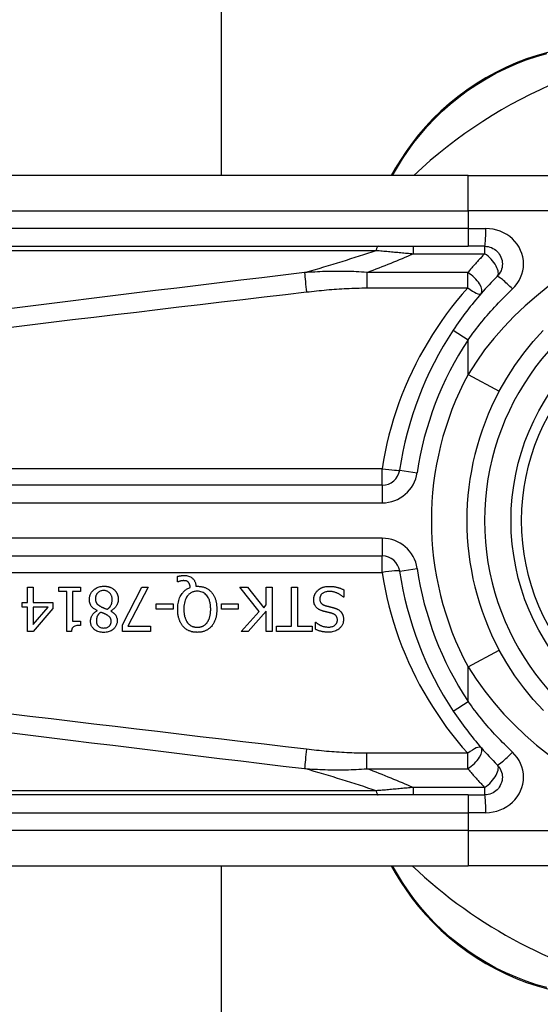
# Model space of a CAD drawing. Header units: inches. Extents: x 6 to 173, y 11 to 93.
# Tile 14 of 214: x 6.161 to 6.74, y 32.688 to 33.783. Entities that reach past the tile are written whole.
import ezdxf

# ---------------------------------------------------------------- set-up
doc = ezdxf.new("R2010")
doc.units = ezdxf.units.IN
doc.header["$MEASUREMENT"] = 0
doc.layers.add('Visible Edges(ANSI)', color=7, linetype='Continuous', lineweight=25)
doc.layers.add('Visible Tangent Edges(ANSI)', color=7, linetype='Continuous', lineweight=25)

msp = doc.modelspace()

# ---------------------------------------------------------------- linework, layer by layer
at = {"layer": 'Visible Edges(ANSI)'}
for p, q in [((6.3852, 49.4939), (6.3852, 33.6096)), ((6.6598, 33.6096), (6.0107, 33.6096)), ((6.5788, 33.6173), (6.5744, 33.6096)), ((6.6598, 33.6096), (6.897, 33.6096)), ((6.0107, 33.5308), (6.6598, 33.5308)), ((6.6782, 33.5308), (6.6598, 33.5308)), ((6.5642, 33.2651), (5.9123, 33.2651)), ((5.9123, 33.1864), (6.5642, 33.1864)), ((6.3367, 33.1578), (6.3367, 33.1637)), ((6.1699, 33.1517), (6.1763, 33.1517)), ((6.1699, 33.1348), (6.1699, 33.1517)), ((6.1763, 33.1517), (6.1763, 33.1348)), ((6.2048, 33.1467), (6.2048, 33.1517)), ((6.2048, 33.1517), (6.2288, 33.1517)), ((6.2288, 33.1517), (6.2288, 33.1467)), ((6.2756, 33.1099), (6.2969, 33.1517)), ((6.3039, 33.1517), (6.2814, 33.1083)), ((6.2969, 33.1517), (6.3039, 33.1517)), ((6.3376, 33.1578), (6.3367, 33.1578)), ((6.3571, 33.1527), (6.3586, 33.1527)), ((6.4276, 33.1245), (6.4061, 33.1517)), ((6.4061, 33.1517), (6.4146, 33.1517)), ((6.4146, 33.1517), (6.4325, 33.1288)), ((6.4354, 33.1517), (6.442, 33.1517)), ((6.4354, 33.132), (6.4354, 33.1517)), ((6.442, 33.1517), (6.442, 33.1025)), ((6.4635, 33.1083), (6.4635, 33.1517)), ((6.4635, 33.1517), (6.47, 33.1517)), ((6.47, 33.1517), (6.47, 33.1083)), ((6.5216, 33.1487), (6.5216, 33.1405)), ((6.2135, 33.1467), (6.2048, 33.1467)), ((6.2135, 33.1023), (6.2135, 33.1467)), ((6.2199, 33.1467), (6.2199, 33.1137)), ((6.2288, 33.1467), (6.2199, 33.1467)), ((6.5216, 33.1405), (6.5211, 33.1405)), ((6.1641, 33.1295), (6.1641, 33.1348)), ((6.1641, 33.1348), (6.1699, 33.1348)), ((6.1699, 33.1295), (6.1641, 33.1295)), ((6.1699, 33.1025), (6.1699, 33.1295)), ((6.198, 33.1278), (6.176, 33.1025)), ((6.1763, 33.1348), (6.198, 33.1348)), ((6.1763, 33.1295), (6.1763, 33.1103)), ((6.1763, 33.1103), (6.1928, 33.1295)), ((6.1928, 33.1295), (6.1763, 33.1295)), ((6.198, 33.1348), (6.198, 33.1278)), ((6.2474, 33.1255), (6.2474, 33.1257)), ((6.2624, 33.1254), (6.2624, 33.1252)), ((6.3131, 33.1272), (6.3131, 33.1332)), ((6.3131, 33.1332), (6.3317, 33.1332)), ((6.3317, 33.1272), (6.3131, 33.1272)), ((6.3317, 33.1332), (6.3317, 33.1272)), ((6.3855, 33.1272), (6.3855, 33.1332)), ((6.3855, 33.1332), (6.4042, 33.1332)), ((6.4042, 33.1272), (6.3855, 33.1272)), ((6.4042, 33.1332), (6.4042, 33.1272)), ((6.4354, 33.1251), (6.4152, 33.1025)), ((6.4325, 33.1288), (6.4354, 33.132)), ((6.4354, 33.1025), (6.4354, 33.1251)), ((6.4073, 33.1025), (6.4276, 33.1245)), ((6.2199, 33.1137), (6.2288, 33.1137)), ((6.2288, 33.1137), (6.2288, 33.1092)), ((6.2756, 33.1025), (6.2756, 33.1099)), ((6.2814, 33.1083), (6.3068, 33.1083)), ((6.3068, 33.1083), (6.3068, 33.1025)), ((6.4469, 33.1025), (6.4469, 33.1083)), ((6.4469, 33.1083), (6.4635, 33.1083)), ((6.47, 33.1083), (6.4865, 33.1083)), ((6.4865, 33.1083), (6.4865, 33.1025)), ((6.4901, 33.1048), (6.4901, 33.1126)), ((6.4901, 33.1126), (6.4905, 33.1126)), ((6.176, 33.1025), (6.1699, 33.1025)), ((6.2186, 33.1023), (6.2135, 33.1023)), ((6.3068, 33.1025), (6.2756, 33.1025)), ((6.4152, 33.1025), (6.4073, 33.1025)), ((6.442, 33.1025), (6.4354, 33.1025)), ((6.4865, 33.1025), (6.4469, 33.1025)), ((6.6598, 32.9206), (6.0107, 32.9206)), ((6.6598, 32.9206), (6.6782, 32.9206)), ((6.0107, 32.8419), (6.6598, 32.8419)), ((6.3852, 32.8419), (6.3852, 29.7941)), ((6.5741, 32.8419), (6.5787, 32.8339)), ((6.897, 32.8419), (6.6598, 32.8419))]:
    msp.add_line(p, q, dxfattribs=at)
at = {"layer": 'Visible Edges(ANSI)', "flags": 128}
for points in [[(6.7484, 33.7464), (6.7367, 33.7431), (6.7249, 33.7392), (6.7133, 33.7347), (6.7018, 33.7297), (6.6905, 33.7241), (6.6795, 33.7181), (6.6687, 33.7115), (6.6583, 33.7045), (6.6482, 33.697), (6.6386, 33.6892), (6.6294, 33.681), (6.6207, 33.6725), (6.6125, 33.6637), (6.6048, 33.6547), (6.5975, 33.6455), (6.5908, 33.6362), (6.5845, 33.6267), (6.5788, 33.6173)], [(6.6782, 33.5308), (6.6801, 33.5307), (6.682, 33.5305), (6.6839, 33.53), (6.6857, 33.5293), (6.6874, 33.5285), (6.6891, 33.5275), (6.6906, 33.5264), (6.6921, 33.5251), (6.6934, 33.5237), (6.6945, 33.5221), (6.6955, 33.5205), (6.6963, 33.5187), (6.697, 33.5169), (6.6975, 33.515), (6.6978, 33.5131), (6.6979, 33.5112), (6.6978, 33.5093), (6.6975, 33.5073), (6.697, 33.5055), (6.6964, 33.5036), (6.6955, 33.5019), (6.6945, 33.5002), (6.6934, 33.4987), (6.6921, 33.4972)], [(6.6921, 33.4972), (6.6898, 33.495), (6.6876, 33.4927), (6.6854, 33.4904), (6.6832, 33.488), (6.681, 33.4857), (6.6788, 33.4833), (6.6767, 33.4809), (6.6746, 33.4785), (6.6725, 33.4761), (6.6704, 33.4736), (6.6683, 33.4712), (6.6663, 33.4687), (6.6642, 33.4662), (6.6622, 33.4637), (6.6602, 33.4611), (6.6583, 33.4586), (6.6563, 33.456), (6.6544, 33.4534), (6.6525, 33.4508), (6.6506, 33.4482), (6.6488, 33.4456), (6.6469, 33.4429), (6.6451, 33.4402), (6.6433, 33.4376)], [(6.6945, 33.3698), (6.7028, 33.3843), (6.7119, 33.3983), (6.7217, 33.4119), (6.7322, 33.4248), (6.7434, 33.4371)], [(6.3367, 33.1637), (6.3371, 33.1638), (6.3375, 33.1639), (6.3379, 33.164), (6.3383, 33.1641), (6.3386, 33.1641), (6.339, 33.1642), (6.3393, 33.1643), (6.3397, 33.1643), (6.34, 33.1644), (6.3403, 33.1644), (6.3406, 33.1644), (6.3409, 33.1645), (6.3412, 33.1645), (6.3415, 33.1645), (6.3418, 33.1645), (6.3421, 33.1646), (6.3423, 33.1646), (6.3426, 33.1646), (6.3429, 33.1646), (6.3432, 33.1646), (6.3435, 33.1646), (6.3438, 33.1647), (6.3441, 33.1647), (6.3444, 33.1647)], [(6.3433, 33.159), (6.3431, 33.159), (6.343, 33.1589), (6.3428, 33.1589), (6.3426, 33.1589), (6.3424, 33.1589), (6.3423, 33.1589), (6.3421, 33.1589), (6.3419, 33.1589), (6.3417, 33.1588), (6.3416, 33.1588), (6.3414, 33.1588), (6.3412, 33.1588), (6.3411, 33.1587), (6.3409, 33.1587), (6.3407, 33.1587), (6.3406, 33.1586), (6.3404, 33.1586), (6.3402, 33.1585), (6.34, 33.1585), (6.3396, 33.1584), (6.3391, 33.1583), (6.3386, 33.1581), (6.3381, 33.158), (6.3376, 33.1578)], [(6.349, 33.157), (6.3488, 33.1571), (6.3486, 33.1573), (6.3485, 33.1574), (6.3483, 33.1576), (6.3481, 33.1577), (6.3479, 33.1579), (6.3478, 33.158), (6.3476, 33.1581), (6.3474, 33.1582), (6.3471, 33.1583), (6.3469, 33.1584), (6.3467, 33.1585), (6.3465, 33.1586), (6.3462, 33.1586), (6.346, 33.1587), (6.3457, 33.1588), (6.3454, 33.1588), (6.3451, 33.1589), (6.3448, 33.1589), (6.3445, 33.1589), (6.3442, 33.1589), (6.3439, 33.1589), (6.3436, 33.159), (6.3433, 33.159)], [(6.3444, 33.1647), (6.3455, 33.1646), (6.3467, 33.1645), (6.3478, 33.1643), (6.349, 33.164), (6.3501, 33.1636), (6.3511, 33.1632), (6.3519, 33.1627), (6.3527, 33.1621), (6.3533, 33.1616), (6.3538, 33.1611), (6.3543, 33.1607), (6.3547, 33.1602), (6.3551, 33.1596), (6.3554, 33.1591), (6.3557, 33.1585), (6.356, 33.1579), (6.3562, 33.1573), (6.3565, 33.1566), (6.3566, 33.156), (6.3568, 33.1554), (6.3569, 33.1547), (6.357, 33.1541), (6.3571, 33.1534), (6.3571, 33.1527)], [(6.2387, 33.138), (6.2387, 33.1388), (6.2388, 33.1397), (6.2389, 33.1405), (6.2391, 33.1414), (6.2393, 33.1422), (6.2395, 33.143), (6.2399, 33.1438), (6.2402, 33.1446), (6.2407, 33.1454), (6.2411, 33.1461), (6.2416, 33.1468), (6.2422, 33.1474), (6.2428, 33.1481), (6.2435, 33.1487), (6.2442, 33.1494), (6.2451, 33.15), (6.2461, 33.1506), (6.2472, 33.1512), (6.2484, 33.1517), (6.2496, 33.1521), (6.2508, 33.1524), (6.2521, 33.1526), (6.2534, 33.1528), (6.2547, 33.1528)], [(6.2546, 33.1479), (6.2539, 33.1479), (6.2531, 33.1478), (6.2523, 33.1477), (6.2516, 33.1475), (6.2508, 33.1473), (6.2501, 33.1469), (6.2495, 33.1466), (6.2489, 33.1462), (6.2485, 33.1459), (6.248, 33.1455), (6.2477, 33.1451), (6.2473, 33.1447), (6.247, 33.1442), (6.2467, 33.1438), (6.2465, 33.1433), (6.2462, 33.1428), (6.246, 33.1423), (6.2459, 33.1418), (6.2458, 33.1413), (6.2456, 33.1408), (6.2456, 33.1402), (6.2455, 33.1397), (6.2455, 33.1392), (6.2455, 33.1386)], [(6.2641, 33.1376), (6.2641, 33.1384), (6.264, 33.1392), (6.2639, 33.14), (6.2637, 33.1407), (6.2635, 33.1415), (6.2632, 33.1422), (6.2629, 33.1429), (6.2625, 33.1435), (6.2621, 33.1441), (6.2617, 33.1446), (6.2613, 33.1451), (6.2609, 33.1455), (6.2605, 33.1459), (6.26, 33.1462), (6.2596, 33.1465), (6.2591, 33.1468), (6.2586, 33.1471), (6.258, 33.1473), (6.2575, 33.1475), (6.2569, 33.1477), (6.2564, 33.1478), (6.2558, 33.1478), (6.2552, 33.1479), (6.2546, 33.1479)], [(6.2547, 33.1528), (6.2552, 33.1528), (6.2556, 33.1528), (6.256, 33.1528), (6.2565, 33.1527), (6.2569, 33.1527), (6.2573, 33.1527), (6.2578, 33.1526), (6.2582, 33.1525), (6.2586, 33.1525), (6.2591, 33.1524), (6.2595, 33.1523), (6.2599, 33.1522), (6.2603, 33.1521), (6.2608, 33.1519), (6.2612, 33.1518), (6.2616, 33.1516), (6.2621, 33.1514), (6.2627, 33.1512), (6.2633, 33.1509), (6.264, 33.1505), (6.2646, 33.1501), (6.2653, 33.1496), (6.2659, 33.1491), (6.2665, 33.1486)], [(6.2665, 33.1486), (6.2668, 33.1483), (6.2671, 33.148), (6.2674, 33.1477), (6.2676, 33.1474), (6.2679, 33.147), (6.2681, 33.1467), (6.2684, 33.1464), (6.2686, 33.146), (6.2688, 33.1457), (6.269, 33.1453), (6.2692, 33.145), (6.2694, 33.1446), (6.2695, 33.1442), (6.2697, 33.1438), (6.2699, 33.1434), (6.27, 33.1429), (6.2702, 33.1423), (6.2703, 33.1418), (6.2705, 33.1412), (6.2706, 33.1406), (6.2707, 33.14), (6.2707, 33.1393), (6.2707, 33.1387), (6.2708, 33.1381)], [(6.3369, 33.1271), (6.3369, 33.1287), (6.337, 33.1303), (6.3371, 33.132), (6.3374, 33.1336), (6.3376, 33.1351), (6.338, 33.1367), (6.3385, 33.1383), (6.339, 33.1398), (6.3397, 33.1412), (6.3403, 33.1424), (6.341, 33.1436), (6.3417, 33.1446), (6.3424, 33.1455), (6.3431, 33.1463), (6.3437, 33.1469), (6.3444, 33.1476), (6.3451, 33.1482), (6.3458, 33.1488), (6.3466, 33.1493), (6.3474, 33.1498), (6.3482, 33.1502), (6.3491, 33.1507), (6.3499, 33.151), (6.3508, 33.1513)], [(6.3586, 33.1471), (6.3578, 33.1471), (6.3569, 33.1471), (6.3561, 33.147), (6.3553, 33.1468), (6.3545, 33.1466), (6.3537, 33.1464), (6.3529, 33.146), (6.3521, 33.1457), (6.3514, 33.1453), (6.3507, 33.1448), (6.3501, 33.1443), (6.3494, 33.1438), (6.3488, 33.1432), (6.3481, 33.1425), (6.3474, 33.1415), (6.3466, 33.1404), (6.3459, 33.1389), (6.3452, 33.1373), (6.3447, 33.1357), (6.3443, 33.134), (6.344, 33.1323), (6.3438, 33.1306), (6.3437, 33.1289), (6.3437, 33.1271)], [(6.3508, 33.1513), (6.3508, 33.1515), (6.3508, 33.1517), (6.3508, 33.152), (6.3507, 33.1522), (6.3507, 33.1524), (6.3507, 33.1526), (6.3506, 33.1528), (6.3506, 33.153), (6.3506, 33.1532), (6.3505, 33.1534), (6.3505, 33.1536), (6.3504, 33.1538), (6.3504, 33.154), (6.3503, 33.1542), (6.3503, 33.1544), (6.3502, 33.1546), (6.3501, 33.1548), (6.3501, 33.1551), (6.3499, 33.1554), (6.3498, 33.1557), (6.3496, 33.156), (6.3494, 33.1563), (6.3492, 33.1567), (6.349, 33.157)], [(6.3586, 33.1527), (6.3594, 33.1527), (6.3601, 33.1527), (6.3609, 33.1526), (6.3616, 33.1526), (6.3623, 33.1525), (6.3631, 33.1524), (6.3638, 33.1522), (6.3645, 33.1521), (6.3652, 33.1519), (6.3659, 33.1517), (6.3666, 33.1514), (6.3673, 33.1512), (6.368, 33.1509), (6.3687, 33.1506), (6.3693, 33.1502), (6.37, 33.1498), (6.3706, 33.1495), (6.3712, 33.149), (6.3718, 33.1486), (6.3724, 33.1481), (6.373, 33.1476), (6.3735, 33.1471), (6.374, 33.1466), (6.3745, 33.146)], [(6.3736, 33.1271), (6.3736, 33.1281), (6.3735, 33.1292), (6.3735, 33.1302), (6.3734, 33.1312), (6.3732, 33.1323), (6.3731, 33.1333), (6.3729, 33.1343), (6.3727, 33.1353), (6.3724, 33.1363), (6.3721, 33.1373), (6.3717, 33.1382), (6.3712, 33.1392), (6.3707, 33.1403), (6.37, 33.1413), (6.3692, 33.1423), (6.3683, 33.1433), (6.3673, 33.1442), (6.3663, 33.145), (6.3651, 33.1457), (6.3639, 33.1462), (6.3626, 33.1466), (6.3613, 33.1469), (6.36, 33.1471), (6.3586, 33.1471)], [(6.4881, 33.1377), (6.4882, 33.1381), (6.4882, 33.1386), (6.4882, 33.1391), (6.4883, 33.1396), (6.4883, 33.1401), (6.4884, 33.1406), (6.4885, 33.141), (6.4887, 33.1415), (6.4888, 33.142), (6.489, 33.1424), (6.4891, 33.1429), (6.4893, 33.1433), (6.4895, 33.1438), (6.4897, 33.1442), (6.4899, 33.1447), (6.4902, 33.1451), (6.4904, 33.1455), (6.4907, 33.1459), (6.491, 33.1463), (6.4913, 33.1467), (6.4916, 33.1471), (6.4919, 33.1474), (6.4923, 33.1478), (6.4926, 33.1481)], [(6.4926, 33.1481), (6.4929, 33.1484), (6.4932, 33.1486), (6.4935, 33.1489), (6.4938, 33.1491), (6.4942, 33.1494), (6.4945, 33.1496), (6.4948, 33.1498), (6.4951, 33.15), (6.4955, 33.1502), (6.4958, 33.1504), (6.4962, 33.1506), (6.4965, 33.1508), (6.4969, 33.151), (6.4973, 33.1511), (6.4976, 33.1513), (6.498, 33.1514), (6.4984, 33.1516), (6.499, 33.1518), (6.4997, 33.152), (6.5005, 33.1522), (6.5015, 33.1523), (6.5027, 33.1525), (6.504, 33.1525), (6.5055, 33.1526)], [(6.5055, 33.1526), (6.5061, 33.1526), (6.5068, 33.1526), (6.5075, 33.1525), (6.5083, 33.1525), (6.509, 33.1524), (6.5097, 33.1524), (6.5104, 33.1523), (6.5111, 33.1522), (6.5118, 33.1521), (6.5125, 33.152), (6.5132, 33.1518), (6.5139, 33.1516), (6.5145, 33.1515), (6.5152, 33.1513), (6.5158, 33.1511), (6.5165, 33.1508), (6.5171, 33.1506), (6.5178, 33.1504), (6.5184, 33.1501), (6.5191, 33.1499), (6.5197, 33.1496), (6.5204, 33.1493), (6.521, 33.149), (6.5216, 33.1487)], [(6.2474, 33.1257), (6.2467, 33.126), (6.246, 33.1264), (6.2454, 33.1268), (6.2447, 33.1272), (6.2441, 33.1276), (6.2434, 33.1281), (6.2428, 33.1285), (6.2423, 33.1291), (6.2417, 33.1296), (6.2412, 33.1302), (6.2408, 33.1307), (6.2404, 33.1313), (6.2401, 33.1318), (6.2398, 33.1323), (6.2396, 33.1329), (6.2394, 33.1334), (6.2392, 33.134), (6.2391, 33.1345), (6.2389, 33.1351), (6.2388, 33.1357), (6.2388, 33.1362), (6.2387, 33.1368), (6.2387, 33.1374), (6.2387, 33.138)], [(6.2455, 33.1386), (6.2455, 33.1381), (6.2455, 33.1376), (6.2456, 33.137), (6.2456, 33.1365), (6.2458, 33.136), (6.2459, 33.1354), (6.2461, 33.135), (6.2463, 33.1345), (6.2465, 33.1341), (6.2467, 33.1337), (6.247, 33.1334), (6.2472, 33.1331), (6.2475, 33.1328), (6.2478, 33.1325), (6.248, 33.1323), (6.2484, 33.132), (6.2487, 33.1318), (6.249, 33.1315), (6.2494, 33.1313), (6.2497, 33.131), (6.2501, 33.1308), (6.2505, 33.1306), (6.2509, 33.1304), (6.2513, 33.1302)], [(6.2585, 33.1271), (6.2588, 33.1273), (6.2592, 33.1276), (6.2595, 33.1278), (6.2598, 33.1281), (6.2602, 33.1284), (6.2605, 33.1287), (6.2608, 33.129), (6.2611, 33.1293), (6.2613, 33.1296), (6.2616, 33.13), (6.2619, 33.1303), (6.2621, 33.1307), (6.2623, 33.131), (6.2626, 33.1315), (6.2628, 33.1319), (6.2631, 33.1325), (6.2633, 33.133), (6.2635, 33.1336), (6.2637, 33.1343), (6.2638, 33.1349), (6.264, 33.1356), (6.264, 33.1363), (6.2641, 33.1369), (6.2641, 33.1376)], [(6.2708, 33.1381), (6.2707, 33.1376), (6.2707, 33.137), (6.2707, 33.1365), (6.2706, 33.136), (6.2705, 33.1354), (6.2704, 33.1349), (6.2703, 33.1344), (6.2701, 33.1339), (6.2699, 33.1334), (6.2697, 33.1329), (6.2695, 33.1324), (6.2693, 33.1319), (6.269, 33.1313), (6.2686, 33.1307), (6.2682, 33.1301), (6.2677, 33.1295), (6.2672, 33.1289), (6.2666, 33.1283), (6.266, 33.1277), (6.2653, 33.1272), (6.2646, 33.1267), (6.2639, 33.1262), (6.2632, 33.1258), (6.2624, 33.1254)], [(6.3745, 33.146), (6.375, 33.1454), (6.3755, 33.1448), (6.3759, 33.1442), (6.3763, 33.1435), (6.3767, 33.1429), (6.3771, 33.1422), (6.3775, 33.1415), (6.3778, 33.1408), (6.3781, 33.1401), (6.3784, 33.1394), (6.3786, 33.1387), (6.3789, 33.1379), (6.3791, 33.1371), (6.3793, 33.1363), (6.3795, 33.1355), (6.3797, 33.1347), (6.3799, 33.1338), (6.38, 33.1329), (6.3801, 33.132), (6.3802, 33.1311), (6.3803, 33.1301), (6.3803, 33.1292), (6.3804, 33.1282), (6.3804, 33.1271)], [(6.4979, 33.1253), (6.4974, 33.1254), (6.4969, 33.1256), (6.4963, 33.1258), (6.4958, 33.126), (6.4953, 33.1262), (6.4948, 33.1265), (6.4943, 33.1267), (6.4938, 33.127), (6.4934, 33.1273), (6.4929, 33.1276), (6.4925, 33.1279), (6.492, 33.1283), (6.4915, 33.1288), (6.491, 33.1293), (6.4905, 33.1299), (6.4901, 33.1306), (6.4896, 33.1314), (6.4892, 33.1322), (6.4888, 33.1331), (6.4886, 33.134), (6.4884, 33.1349), (6.4882, 33.1358), (6.4882, 33.1367), (6.4881, 33.1377)], [(6.5059, 33.1469), (6.505, 33.1469), (6.5041, 33.1468), (6.5032, 33.1467), (6.5023, 33.1466), (6.5015, 33.1464), (6.5006, 33.1462), (6.4998, 33.1459), (6.4991, 33.1455), (6.4985, 33.1452), (6.498, 33.1448), (6.4975, 33.1445), (6.4972, 33.1442), (6.4968, 33.1438), (6.4965, 33.1434), (6.4962, 33.143), (6.4959, 33.1426), (6.4957, 33.1421), (6.4955, 33.1417), (6.4953, 33.1412), (6.4952, 33.1407), (6.4951, 33.1402), (6.495, 33.1397), (6.495, 33.1392), (6.495, 33.1387)], [(6.495, 33.1387), (6.495, 33.1381), (6.495, 33.1375), (6.4951, 33.1369), (6.4953, 33.1362), (6.4954, 33.1357), (6.4957, 33.1351), (6.4959, 33.1346), (6.4962, 33.1342), (6.4965, 33.1338), (6.4967, 33.1335), (6.497, 33.1333), (6.4973, 33.133), (6.4975, 33.1328), (6.4978, 33.1326), (6.4981, 33.1324), (6.4984, 33.1322), (6.4987, 33.1321), (6.499, 33.1319), (6.4994, 33.1318), (6.4997, 33.1316), (6.5, 33.1315), (6.5003, 33.1314), (6.5007, 33.1313), (6.501, 33.1312)], [(6.5211, 33.1405), (6.5207, 33.141), (6.5202, 33.1414), (6.5197, 33.1418), (6.5192, 33.1422), (6.5187, 33.1425), (6.5182, 33.1429), (6.5176, 33.1433), (6.5171, 33.1436), (6.5165, 33.1439), (6.516, 33.1442), (6.5154, 33.1445), (6.5149, 33.1448), (6.5143, 33.145), (6.5137, 33.1453), (6.5131, 33.1455), (6.5124, 33.1458), (6.5117, 33.146), (6.511, 33.1462), (6.5102, 33.1464), (6.5094, 33.1466), (6.5086, 33.1467), (6.5077, 33.1468), (6.5068, 33.1469), (6.5059, 33.1469)], [(6.2399, 33.1139), (6.2399, 33.1143), (6.24, 33.1148), (6.24, 33.1152), (6.2401, 33.1157), (6.2401, 33.1161), (6.2402, 33.1166), (6.2404, 33.117), (6.2405, 33.1174), (6.2406, 33.1178), (6.2408, 33.1183), (6.241, 33.1187), (6.2412, 33.1192), (6.2415, 33.1197), (6.2418, 33.1203), (6.2421, 33.1209), (6.2426, 33.1215), (6.243, 33.1221), (6.2436, 33.1227), (6.2441, 33.1232), (6.2447, 33.1238), (6.2454, 33.1242), (6.246, 33.1247), (6.2467, 33.1251), (6.2474, 33.1255)], [(6.2513, 33.1302), (6.2514, 33.1301), (6.2516, 33.13), (6.2517, 33.1299), (6.2519, 33.1298), (6.2521, 33.1297), (6.2523, 33.1296), (6.2525, 33.1296), (6.2527, 33.1295), (6.2529, 33.1294), (6.2531, 33.1293), (6.2534, 33.1292), (6.2536, 33.1291), (6.2539, 33.1289), (6.2542, 33.1288), (6.2545, 33.1287), (6.2549, 33.1285), (6.2552, 33.1284), (6.2556, 33.1282), (6.256, 33.1281), (6.2564, 33.1279), (6.2569, 33.1277), (6.2574, 33.1275), (6.2579, 33.1273), (6.2585, 33.1271)], [(6.2624, 33.1252), (6.2628, 33.125), (6.2632, 33.1247), (6.2637, 33.1244), (6.2641, 33.1242), (6.2645, 33.1239), (6.2648, 33.1236), (6.2652, 33.1233), (6.2656, 33.123), (6.266, 33.1227), (6.2663, 33.1223), (6.2667, 33.122), (6.267, 33.1216), (6.2673, 33.1213), (6.2676, 33.1209), (6.2679, 33.1204), (6.2682, 33.12), (6.2685, 33.1194), (6.2688, 33.1188), (6.269, 33.1181), (6.2692, 33.1174), (6.2694, 33.1166), (6.2695, 33.1159), (6.2695, 33.1151), (6.2696, 33.1143)], [(6.3428, 33.1081), (6.3423, 33.1087), (6.3419, 33.1093), (6.3415, 33.1099), (6.3411, 33.1105), (6.3407, 33.1111), (6.3403, 33.1117), (6.34, 33.1123), (6.3397, 33.113), (6.3394, 33.1136), (6.3391, 33.1143), (6.3389, 33.115), (6.3386, 33.1157), (6.3384, 33.1164), (6.3381, 33.1172), (6.3379, 33.118), (6.3377, 33.1188), (6.3375, 33.1197), (6.3374, 33.1206), (6.3372, 33.1216), (6.3371, 33.1226), (6.337, 33.1237), (6.3369, 33.1248), (6.3369, 33.1259), (6.3369, 33.1271)], [(6.3437, 33.1271), (6.3437, 33.1266), (6.3437, 33.126), (6.3437, 33.1255), (6.3438, 33.1249), (6.3438, 33.1244), (6.3438, 33.1238), (6.3439, 33.1233), (6.3439, 33.1227), (6.344, 33.1221), (6.3441, 33.1216), (6.3442, 33.121), (6.3443, 33.1205), (6.3444, 33.12), (6.3445, 33.1194), (6.3446, 33.1189), (6.3448, 33.1183), (6.345, 33.1178), (6.3452, 33.1171), (6.3454, 33.1163), (6.3458, 33.1156), (6.3462, 33.1147), (6.3466, 33.1139), (6.3471, 33.113), (6.3477, 33.1122)], [(6.3695, 33.1122), (6.3698, 33.1126), (6.3701, 33.113), (6.3704, 33.1135), (6.3707, 33.1139), (6.3709, 33.1143), (6.3711, 33.1148), (6.3713, 33.1152), (6.3715, 33.1157), (6.3717, 33.1161), (6.3719, 33.1166), (6.3721, 33.1171), (6.3722, 33.1176), (6.3724, 33.1181), (6.3726, 33.1187), (6.3727, 33.1193), (6.3729, 33.12), (6.373, 33.1207), (6.3731, 33.1214), (6.3733, 33.1222), (6.3734, 33.1231), (6.3735, 33.124), (6.3735, 33.125), (6.3736, 33.126), (6.3736, 33.1271)], [(6.3804, 33.1271), (6.3804, 33.1263), (6.3804, 33.1255), (6.3803, 33.1247), (6.3803, 33.1239), (6.3802, 33.1231), (6.3801, 33.1223), (6.38, 33.1215), (6.3799, 33.1207), (6.3798, 33.1199), (6.3796, 33.1191), (6.3795, 33.1183), (6.3793, 33.1176), (6.379, 33.1168), (6.3788, 33.116), (6.3785, 33.1153), (6.3782, 33.1145), (6.3779, 33.1137), (6.3775, 33.1129), (6.3771, 33.1121), (6.3767, 33.1113), (6.3762, 33.1105), (6.3757, 33.1097), (6.3751, 33.1089), (6.3745, 33.1081)], [(6.508, 33.1227), (6.5075, 33.1228), (6.5071, 33.1229), (6.5066, 33.123), (6.5062, 33.1231), (6.5057, 33.1232), (6.5053, 33.1234), (6.5049, 33.1235), (6.5044, 33.1236), (6.504, 33.1237), (6.5036, 33.1238), (6.5031, 33.1239), (6.5027, 33.124), (6.5023, 33.1241), (6.5019, 33.1242), (6.5015, 33.1243), (6.5011, 33.1244), (6.5007, 33.1245), (6.5003, 33.1246), (6.4999, 33.1247), (6.4995, 33.1248), (6.4991, 33.1249), (6.4987, 33.125), (6.4983, 33.1251), (6.4979, 33.1253)], [(6.501, 33.1312), (6.5014, 33.1311), (6.5017, 33.131), (6.5021, 33.1309), (6.5024, 33.1308), (6.5027, 33.1307), (6.503, 33.1306), (6.5033, 33.1306), (6.5035, 33.1305), (6.5038, 33.1304), (6.5041, 33.1304), (6.5044, 33.1303), (6.5047, 33.1302), (6.505, 33.1301), (6.5053, 33.1301), (6.5056, 33.13), (6.506, 33.1299), (6.5064, 33.1298), (6.5068, 33.1297), (6.5072, 33.1296), (6.5077, 33.1295), (6.5082, 33.1294), (6.5087, 33.1292), (6.5093, 33.1291), (6.5099, 33.1289)], [(6.5099, 33.1289), (6.5102, 33.1288), (6.5105, 33.1288), (6.5108, 33.1287), (6.5111, 33.1286), (6.5114, 33.1285), (6.5116, 33.1284), (6.5119, 33.1283), (6.5122, 33.1282), (6.5125, 33.1281), (6.5128, 33.128), (6.513, 33.1279), (6.5133, 33.1278), (6.5136, 33.1277), (6.5139, 33.1275), (6.5141, 33.1274), (6.5144, 33.1273), (6.5147, 33.1271), (6.515, 33.1269), (6.5154, 33.1267), (6.5159, 33.1264), (6.5164, 33.126), (6.5169, 33.1256), (6.5175, 33.1251), (6.5181, 33.1246)], [(6.2513, 33.1238), (6.2511, 33.1236), (6.2508, 33.1235), (6.2506, 33.1233), (6.2504, 33.1231), (6.2502, 33.1229), (6.25, 33.1227), (6.2497, 33.1225), (6.2495, 33.1223), (6.2493, 33.1221), (6.2491, 33.1219), (6.2489, 33.1217), (6.2488, 33.1214), (6.2486, 33.1212), (6.2484, 33.121), (6.2482, 33.1208), (6.2481, 33.1205), (6.2479, 33.1203), (6.2477, 33.1199), (6.2474, 33.1193), (6.2471, 33.1185), (6.2468, 33.1175), (6.2466, 33.1163), (6.2464, 33.1152), (6.2464, 33.114)], [(6.2582, 33.1207), (6.2581, 33.1208), (6.2579, 33.1209), (6.2578, 33.121), (6.2576, 33.1211), (6.2573, 33.1212), (6.2571, 33.1213), (6.2569, 33.1215), (6.2566, 33.1216), (6.2563, 33.1217), (6.256, 33.1219), (6.2557, 33.122), (6.2554, 33.1222), (6.2551, 33.1223), (6.2548, 33.1225), (6.2544, 33.1226), (6.2541, 33.1227), (6.2538, 33.1229), (6.2534, 33.123), (6.2531, 33.1232), (6.2527, 33.1233), (6.2523, 33.1235), (6.252, 33.1236), (6.2516, 33.1237), (6.2513, 33.1238)], [(6.2696, 33.1143), (6.2695, 33.1136), (6.2695, 33.1128), (6.2694, 33.1121), (6.2692, 33.1114), (6.269, 33.1107), (6.2688, 33.11), (6.2685, 33.1093), (6.2682, 33.1086), (6.2678, 33.108), (6.2674, 33.1073), (6.267, 33.1068), (6.2665, 33.1062), (6.266, 33.1056), (6.2654, 33.1051), (6.2647, 33.1045), (6.2639, 33.1039), (6.2629, 33.1033), (6.2619, 33.1028), (6.2608, 33.1023), (6.2596, 33.102), (6.2584, 33.1017), (6.2572, 33.1015), (6.256, 33.1014), (6.2547, 33.1014)], [(6.2629, 33.1136), (6.2629, 33.1138), (6.2629, 33.1141), (6.2629, 33.1144), (6.2629, 33.1146), (6.2628, 33.1149), (6.2628, 33.1151), (6.2628, 33.1154), (6.2627, 33.1156), (6.2626, 33.1159), (6.2625, 33.1161), (6.2625, 33.1164), (6.2624, 33.1166), (6.2622, 33.1169), (6.2621, 33.1172), (6.2619, 33.1176), (6.2616, 33.1179), (6.2613, 33.1183), (6.2609, 33.1187), (6.2605, 33.1191), (6.2601, 33.1195), (6.2596, 33.1198), (6.2592, 33.1201), (6.2587, 33.1205), (6.2582, 33.1207)], [(6.5043, 33.1073), (6.5051, 33.1073), (6.506, 33.1073), (6.5068, 33.1075), (6.5076, 33.1076), (6.5085, 33.1078), (6.5093, 33.1081), (6.51, 33.1084), (6.5107, 33.1088), (6.5112, 33.1091), (6.5117, 33.1095), (6.5121, 33.1098), (6.5125, 33.1102), (6.5128, 33.1105), (6.5131, 33.1108), (6.5133, 33.1112), (6.5136, 33.1116), (6.5138, 33.112), (6.5139, 33.1124), (6.5141, 33.1128), (6.5142, 33.1132), (6.5143, 33.1137), (6.5144, 33.1141), (6.5144, 33.1146), (6.5144, 33.115)], [(6.5212, 33.1157), (6.5212, 33.1149), (6.5212, 33.1141), (6.521, 33.1133), (6.5209, 33.1125), (6.5207, 33.1118), (6.5204, 33.111), (6.5201, 33.1103), (6.5198, 33.1095), (6.5194, 33.1088), (6.5189, 33.1082), (6.5184, 33.1076), (6.5179, 33.1069), (6.5173, 33.1064), (6.5167, 33.1057), (6.5159, 33.1051), (6.515, 33.1044), (6.5139, 33.1038), (6.5128, 33.1032), (6.5115, 33.1027), (6.5102, 33.1023), (6.5088, 33.102), (6.5075, 33.1018), (6.5061, 33.1016), (6.5047, 33.1016)], [(6.5144, 33.115), (6.5144, 33.1156), (6.5144, 33.1162), (6.5143, 33.1168), (6.5141, 33.1174), (6.514, 33.1179), (6.5137, 33.1185), (6.5135, 33.119), (6.5132, 33.1194), (6.5129, 33.1198), (6.5127, 33.1201), (6.5124, 33.1204), (6.5121, 33.1206), (6.5118, 33.1209), (6.5115, 33.1211), (6.5112, 33.1213), (6.5109, 33.1215), (6.5105, 33.1217), (6.5102, 33.1219), (6.5098, 33.122), (6.5095, 33.1222), (6.5091, 33.1223), (6.5087, 33.1224), (6.5084, 33.1226), (6.508, 33.1227)], [(6.5181, 33.1246), (6.5183, 33.1244), (6.5184, 33.1241), (6.5186, 33.1239), (6.5188, 33.1237), (6.519, 33.1234), (6.5192, 33.1232), (6.5193, 33.1229), (6.5195, 33.1227), (6.5196, 33.1224), (6.5198, 33.1222), (6.5199, 33.1219), (6.52, 33.1216), (6.5202, 33.1214), (6.5203, 33.1211), (6.5204, 33.1208), (6.5205, 33.1205), (6.5206, 33.1201), (6.5207, 33.1197), (6.5209, 33.1192), (6.521, 33.1186), (6.5211, 33.118), (6.5212, 33.1173), (6.5212, 33.1165), (6.5212, 33.1157)], [(6.2288, 33.1092), (6.2274, 33.1092), (6.2261, 33.1091), (6.2247, 33.1089), (6.2235, 33.1086), (6.2224, 33.1083), (6.2216, 33.1079), (6.221, 33.1075), (6.2207, 33.1073), (6.2204, 33.107), (6.2202, 33.1068), (6.22, 33.1065), (6.2198, 33.1063), (6.2196, 33.106), (6.2195, 33.1057), (6.2193, 33.1053), (6.2192, 33.105), (6.2191, 33.1047), (6.219, 33.1044), (6.2189, 33.104), (6.2188, 33.1037), (6.2188, 33.1034), (6.2187, 33.103), (6.2187, 33.1027), (6.2186, 33.1023)], [(6.2547, 33.1014), (6.2534, 33.1014), (6.2521, 33.1015), (6.2507, 33.1017), (6.2495, 33.102), (6.2482, 33.1024), (6.247, 33.1029), (6.246, 33.1035), (6.2451, 33.104), (6.2443, 33.1046), (6.2437, 33.1051), (6.2432, 33.1056), (6.2427, 33.1061), (6.2423, 33.1067), (6.2418, 33.1073), (6.2415, 33.1078), (6.2411, 33.1085), (6.2408, 33.1091), (6.2406, 33.1097), (6.2404, 33.1104), (6.2402, 33.1111), (6.2401, 33.1118), (6.24, 33.1125), (6.2399, 33.1132), (6.2399, 33.1139)], [(6.2464, 33.114), (6.2464, 33.1136), (6.2464, 33.1132), (6.2465, 33.1128), (6.2465, 33.1124), (6.2466, 33.112), (6.2467, 33.1116), (6.2468, 33.1113), (6.247, 33.1109), (6.2471, 33.1105), (6.2473, 33.1102), (6.2475, 33.1098), (6.2477, 33.1095), (6.2479, 33.1092), (6.2482, 33.1089), (6.2484, 33.1086), (6.2487, 33.1083), (6.2491, 33.108), (6.2497, 33.1076), (6.2503, 33.1072), (6.2512, 33.1068), (6.252, 33.1065), (6.2529, 33.1064), (6.2538, 33.1063), (6.2548, 33.1062)], [(6.2548, 33.1062), (6.2555, 33.1063), (6.2563, 33.1063), (6.257, 33.1065), (6.2578, 33.1066), (6.2585, 33.1069), (6.2591, 33.1072), (6.2597, 33.1075), (6.2602, 33.1079), (6.2606, 33.1082), (6.2609, 33.1085), (6.2612, 33.1088), (6.2615, 33.1091), (6.2617, 33.1094), (6.2619, 33.1097), (6.2621, 33.1101), (6.2623, 33.1104), (6.2625, 33.1108), (6.2626, 33.1112), (6.2627, 33.1116), (6.2628, 33.112), (6.2629, 33.1124), (6.2629, 33.1128), (6.2629, 33.1132), (6.2629, 33.1136)], [(6.3586, 33.1014), (6.358, 33.1015), (6.3574, 33.1015), (6.3567, 33.1015), (6.3561, 33.1016), (6.3555, 33.1016), (6.3549, 33.1017), (6.3542, 33.1018), (6.3536, 33.1019), (6.353, 33.1021), (6.3524, 33.1022), (6.3518, 33.1024), (6.3512, 33.1026), (6.3506, 33.1028), (6.35, 33.103), (6.3494, 33.1033), (6.3487, 33.1036), (6.348, 33.104), (6.3472, 33.1044), (6.3464, 33.1049), (6.3456, 33.1055), (6.3449, 33.1061), (6.3441, 33.1067), (6.3434, 33.1074), (6.3428, 33.1081)], [(6.3477, 33.1122), (6.348, 33.1118), (6.3484, 33.1114), (6.3487, 33.111), (6.3491, 33.1107), (6.3495, 33.1103), (6.3499, 33.11), (6.3503, 33.1097), (6.3507, 33.1094), (6.3511, 33.1091), (6.3516, 33.1088), (6.352, 33.1086), (6.3525, 33.1083), (6.353, 33.1081), (6.3535, 33.108), (6.354, 33.1078), (6.3545, 33.1076), (6.355, 33.1075), (6.3555, 33.1074), (6.356, 33.1073), (6.3565, 33.1072), (6.357, 33.1072), (6.3576, 33.1071), (6.3581, 33.1071), (6.3586, 33.1071)], [(6.3586, 33.1071), (6.3591, 33.1071), (6.3595, 33.1071), (6.3599, 33.1072), (6.3604, 33.1072), (6.3608, 33.1072), (6.3613, 33.1073), (6.3617, 33.1074), (6.3621, 33.1075), (6.3625, 33.1076), (6.363, 33.1077), (6.3634, 33.1078), (6.3638, 33.1079), (6.3642, 33.1081), (6.3646, 33.1083), (6.3651, 33.1085), (6.3656, 33.1087), (6.3661, 33.109), (6.3666, 33.1094), (6.3671, 33.1098), (6.3677, 33.1102), (6.3682, 33.1107), (6.3686, 33.1112), (6.3691, 33.1117), (6.3695, 33.1122)], [(6.3745, 33.1081), (6.374, 33.1076), (6.3735, 33.1071), (6.3729, 33.1066), (6.3724, 33.1061), (6.3718, 33.1056), (6.3713, 33.1052), (6.3707, 33.1048), (6.37, 33.1044), (6.3694, 33.104), (6.3688, 33.1037), (6.3681, 33.1034), (6.3674, 33.1031), (6.3667, 33.1028), (6.366, 33.1025), (6.3653, 33.1023), (6.3646, 33.1021), (6.3638, 33.102), (6.3631, 33.1018), (6.3624, 33.1017), (6.3616, 33.1016), (6.3609, 33.1015), (6.3601, 33.1015), (6.3594, 33.1015), (6.3586, 33.1014)], [(6.5047, 33.1016), (6.5041, 33.1016), (6.5036, 33.1016), (6.503, 33.1016), (6.5024, 33.1017), (6.5019, 33.1017), (6.5013, 33.1017), (6.5007, 33.1018), (6.5002, 33.1019), (6.4996, 33.1019), (6.499, 33.102), (6.4985, 33.1021), (6.4979, 33.1022), (6.4974, 33.1023), (6.4968, 33.1024), (6.4962, 33.1026), (6.4956, 33.1027), (6.495, 33.1029), (6.4943, 33.1031), (6.4937, 33.1033), (6.493, 33.1036), (6.4923, 33.1038), (6.4915, 33.1041), (6.4908, 33.1044), (6.4901, 33.1048)], [(6.4905, 33.1126), (6.4909, 33.1123), (6.4913, 33.112), (6.4917, 33.1117), (6.492, 33.1114), (6.4924, 33.1111), (6.4928, 33.1108), (6.4933, 33.1106), (6.4937, 33.1103), (6.4941, 33.1101), (6.4945, 33.1098), (6.495, 33.1096), (6.4954, 33.1094), (6.4958, 33.1092), (6.4963, 33.109), (6.4968, 33.1088), (6.4974, 33.1085), (6.498, 33.1083), (6.4988, 33.1081), (6.4996, 33.1078), (6.5005, 33.1076), (6.5014, 33.1075), (6.5024, 33.1074), (6.5033, 33.1073), (6.5043, 33.1073)], [(6.7435, 33.0145), (6.7323, 33.0268), (6.7218, 33.0397), (6.7119, 33.0532), (6.7028, 33.0672), (6.6945, 33.0817)], [(6.6433, 33.0139), (6.6451, 33.0112), (6.6469, 33.0086), (6.6488, 33.0059), (6.6506, 33.0033), (6.6525, 33.0007), (6.6544, 32.9981), (6.6563, 32.9955), (6.6583, 32.9929), (6.6602, 32.9903), (6.6622, 32.9878), (6.6642, 32.9853), (6.6663, 32.9828), (6.6683, 32.9803), (6.6704, 32.9778), (6.6725, 32.9754), (6.6746, 32.9729), (6.6767, 32.9705), (6.6788, 32.9681), (6.681, 32.9658), (6.6832, 32.9634), (6.6854, 32.9611), (6.6876, 32.9588), (6.6898, 32.9565), (6.6921, 32.9542)], [(6.6921, 32.9542), (6.6934, 32.9528), (6.6945, 32.9512), (6.6955, 32.9496), (6.6963, 32.9478), (6.697, 32.946), (6.6975, 32.9442), (6.6978, 32.9422), (6.6979, 32.9403), (6.6978, 32.9384), (6.6975, 32.9365), (6.697, 32.9346), (6.6963, 32.9328), (6.6955, 32.931), (6.6945, 32.9294), (6.6934, 32.9278), (6.6921, 32.9264), (6.6907, 32.9251), (6.6891, 32.9239), (6.6875, 32.9229), (6.6857, 32.9221), (6.6839, 32.9215), (6.682, 32.921), (6.6801, 32.9207), (6.6782, 32.9206)], [(6.5787, 32.8339), (6.5845, 32.8244), (6.5908, 32.815), (6.5975, 32.8056), (6.6048, 32.7965), (6.6125, 32.7875), (6.6208, 32.7787), (6.6295, 32.7702), (6.6386, 32.762), (6.6483, 32.7542), (6.6583, 32.7467), (6.6688, 32.7397), (6.6795, 32.7332), (6.6906, 32.7272), (6.7018, 32.7216), (6.7133, 32.7166), (6.7249, 32.7122), (6.7366, 32.7083), (6.7483, 32.705)]]:
    msp.add_lwpolyline(points, dxfattribs=at)
at = {"layer": 'Visible Edges(ANSI)'}
msp.add_circle((6.9634, 33.2257), 0.2559, dxfattribs=at)
for centre, radius, start, end in [((6.9634, 33.2249), 0.5295, 91.3331, 133.4046), ((6.9634, 33.2257), 0.3839, 146.5037, 171.5867), ((6.9634, 33.2257), 0.3051, 151.8328, 208.1672), ((6.5642, 33.2848), 0.0197, 270, 351.5867), ((6.5642, 33.1667), 0.0197, 8.4133, 90), ((6.9634, 33.2257), 0.3839, 188.4133, 213.4963), ((6.9634, 33.2249), 0.5295, 226.3272, 258.3795)]:
    msp.add_arc(centre, radius, start, end, dxfattribs=at)
at = {"layer": 'Visible Tangent Edges(ANSI)'}
for p, q in [((6.5759, 33.6096), (6.5812, 33.6187)), ((6.6598, 33.5702), (6.6598, 33.6096)), ((6.0107, 33.5702), (6.6598, 33.5702)), ((6.9309, 33.5702), (6.6598, 33.5702)), ((6.6598, 33.5702), (6.6598, 33.5505)), ((6.6598, 33.5505), (6.0107, 33.5505)), ((6.6598, 33.5505), (6.6598, 33.5308)), ((6.6598, 33.5505), (6.6794, 33.5505)), ((6.5988, 33.5308), (6.5988, 33.5225)), ((6.6782, 33.5308), (6.6782, 33.5225)), ((6.0084, 33.5263), (6.5575, 33.5263)), ((6.5988, 33.5225), (6.6782, 33.5225)), ((6.5472, 33.5016), (6.5472, 33.4845)), ((6.6594, 33.5016), (6.5472, 33.5016)), ((6.6594, 33.4845), (6.6594, 33.5016)), ((6.5472, 33.4845), (6.6594, 33.4845)), ((6.6433, 33.4376), (6.6598, 33.4267)), ((6.6598, 33.3883), (6.6598, 33.4267)), ((6.6598, 33.3883), (6.6945, 33.3698)), ((6.5642, 33.2834), (5.9123, 33.2834)), ((6.5642, 33.2651), (6.5642, 33.2834)), ((6.5837, 33.2819), (6.6032, 33.279)), ((6.5642, 33.2651), (6.5642, 33.2454)), ((5.9123, 33.2454), (6.5642, 33.2454)), ((6.5642, 33.2061), (5.9123, 33.2061)), ((6.5642, 33.2061), (6.5642, 33.1864)), ((6.5642, 33.1681), (6.5642, 33.1864)), ((6.5837, 33.1696), (6.6032, 33.1724)), ((5.9123, 33.1681), (6.5642, 33.1681)), ((6.6598, 33.0631), (6.6945, 33.0817)), ((6.6598, 33.0247), (6.6598, 33.0631)), ((6.6433, 33.0139), (6.6598, 33.0247)), ((6.6594, 32.9669), (6.5472, 32.9669)), ((6.5472, 32.9498), (6.5472, 32.9669)), ((6.6594, 32.9498), (6.6594, 32.9669)), ((6.5472, 32.9498), (6.6594, 32.9498)), ((6.5988, 32.929), (6.5988, 32.9206)), ((6.6782, 32.929), (6.5988, 32.929)), ((6.6782, 32.929), (6.6782, 32.9206)), ((6.5575, 32.9252), (6.0084, 32.9252)), ((6.6598, 32.9206), (6.6598, 32.9009)), ((6.0107, 32.9009), (6.6598, 32.9009)), ((6.6794, 32.9009), (6.6598, 32.9009)), ((6.6598, 32.9009), (6.6598, 32.8812)), ((6.6598, 32.8812), (6.0107, 32.8812)), ((6.6598, 32.8812), (6.9309, 32.8812)), ((6.6598, 32.8812), (6.6598, 32.8419)), ((6.5811, 32.8324), (6.5756, 32.8419))]:
    msp.add_line(p, q, dxfattribs=at)
at = {"layer": 'Visible Tangent Edges(ANSI)', "flags": 128}
for points in [[(6.5812, 33.6187), (6.5869, 33.628), (6.593, 33.6372), (6.5996, 33.6463), (6.6067, 33.6553), (6.6143, 33.6641), (6.6224, 33.6726), (6.6309, 33.681), (6.6399, 33.689), (6.6494, 33.6967), (6.6592, 33.7039), (6.6694, 33.7108), (6.68, 33.7172), (6.6908, 33.7232), (6.7019, 33.7286), (6.7131, 33.7336), (6.7245, 33.738), (6.736, 33.7418), (6.7475, 33.7451)], [(6.7091, 33.4833), (6.7119, 33.4862), (6.7143, 33.4893), (6.7164, 33.4926), (6.7182, 33.4961), (6.7196, 33.4998), (6.7206, 33.5035), (6.7212, 33.5073), (6.7214, 33.5112), (6.7212, 33.5151), (6.7206, 33.5189), (6.7195, 33.5227), (6.7181, 33.5263), (6.7164, 33.5298), (6.7142, 33.5331), (6.7118, 33.5362), (6.709, 33.5391), (6.706, 33.5416), (6.7027, 33.5439), (6.6991, 33.5459), (6.6954, 33.5475), (6.6916, 33.5488), (6.6876, 33.5498), (6.6835, 33.5503), (6.6794, 33.5505)], [(6.5575, 33.5263), (6.5592, 33.5261), (6.5609, 33.526), (6.5626, 33.5258), (6.5643, 33.5257), (6.566, 33.5255), (6.5678, 33.5253), (6.5695, 33.5252), (6.5712, 33.525), (6.5729, 33.5249), (6.5746, 33.5247), (6.5763, 33.5246), (6.5781, 33.5244), (6.5798, 33.5243), (6.5815, 33.5241), (6.5833, 33.5239), (6.585, 33.5238), (6.5867, 33.5236), (6.5884, 33.5235), (6.5902, 33.5233), (6.5919, 33.5232), (6.5936, 33.523), (6.5954, 33.5228), (6.5971, 33.5227), (6.5988, 33.5225)], [(6.6782, 33.5225), (6.6774, 33.5217), (6.6766, 33.5208), (6.6758, 33.52), (6.675, 33.5191), (6.6742, 33.5183), (6.6734, 33.5174), (6.6726, 33.5166), (6.6718, 33.5157), (6.671, 33.5149), (6.6702, 33.514), (6.6694, 33.5131), (6.6687, 33.5123), (6.6679, 33.5114), (6.6671, 33.5105), (6.6663, 33.5096), (6.6655, 33.5088), (6.6648, 33.5079), (6.664, 33.507), (6.6632, 33.5061), (6.6625, 33.5052), (6.6617, 33.5043), (6.6609, 33.5034), (6.6602, 33.5025), (6.6594, 33.5016)], [(6.4779, 33.5015), (6.4542, 33.4987), (6.4306, 33.4958), (6.4069, 33.493), (6.3832, 33.4901), (6.3596, 33.4872), (6.3359, 33.4844), (6.3122, 33.4815), (6.2886, 33.4786), (6.2649, 33.4757), (6.2412, 33.4728), (6.2176, 33.4698), (6.1939, 33.4669), (6.1702, 33.464), (6.1466, 33.461)], [(6.5472, 33.5016), (6.5443, 33.5019), (6.5414, 33.5021), (6.5384, 33.5023), (6.5355, 33.5024), (6.5326, 33.5026), (6.5297, 33.5027), (6.5268, 33.5028), (6.5239, 33.5028), (6.521, 33.5029), (6.5181, 33.5029), (6.5152, 33.5029), (6.5123, 33.5029), (6.5094, 33.5029), (6.5065, 33.5028), (6.5037, 33.5028), (6.5008, 33.5027), (6.4979, 33.5026), (6.495, 33.5025), (6.4922, 33.5024), (6.4893, 33.5022), (6.4865, 33.5021), (6.4836, 33.5019), (6.4808, 33.5017), (6.4779, 33.5015)], [(6.1489, 33.4406), (6.1726, 33.4434), (6.1962, 33.4463), (6.2199, 33.4492), (6.2436, 33.452), (6.2672, 33.4548), (6.2909, 33.4577), (6.3145, 33.4605), (6.3382, 33.4633), (6.3619, 33.4661), (6.3855, 33.4689), (6.4092, 33.4717), (6.4329, 33.4745), (6.4566, 33.4773), (6.4802, 33.48)], [(6.4802, 33.48), (6.483, 33.4803), (6.4858, 33.4806), (6.4886, 33.4809), (6.4913, 33.4812), (6.4941, 33.4815), (6.4969, 33.4818), (6.4997, 33.4821), (6.5025, 33.4823), (6.5053, 33.4826), (6.5081, 33.4828), (6.5109, 33.483), (6.5136, 33.4832), (6.5164, 33.4834), (6.5192, 33.4836), (6.522, 33.4838), (6.5248, 33.4839), (6.5276, 33.484), (6.5304, 33.4842), (6.5332, 33.4843), (6.536, 33.4844), (6.5388, 33.4844), (6.5416, 33.4845), (6.5444, 33.4845), (6.5472, 33.4845)], [(6.6594, 33.4845), (6.6533, 33.4775), (6.6473, 33.4704), (6.6415, 33.4631), (6.6359, 33.4557), (6.6304, 33.4481), (6.6252, 33.4404), (6.6201, 33.4326), (6.6152, 33.4246), (6.6104, 33.4165), (6.6059, 33.4083), (6.6016, 33.4), (6.5974, 33.3916), (6.5935, 33.3831), (6.5898, 33.3744), (6.5862, 33.3657), (6.5829, 33.3568), (6.5798, 33.3479), (6.5769, 33.3389), (6.5742, 33.3298), (6.5718, 33.3206), (6.5696, 33.3114), (6.5676, 33.3021), (6.5658, 33.2928), (6.5642, 33.2834)], [(6.7488, 33.4859), (6.7358, 33.4755), (6.7231, 33.4646), (6.711, 33.453), (6.6995, 33.441), (6.6885, 33.4284), (6.6782, 33.4155), (6.6686, 33.4021), (6.6598, 33.3883)], [(6.6598, 33.4267), (6.6616, 33.4292), (6.6634, 33.4318), (6.6652, 33.4343), (6.6671, 33.4368), (6.669, 33.4393), (6.6709, 33.4417), (6.6729, 33.4442), (6.6749, 33.4466), (6.6769, 33.449), (6.6789, 33.4515), (6.6809, 33.4538), (6.6829, 33.4562), (6.685, 33.4586), (6.6871, 33.4609), (6.6892, 33.4632), (6.6914, 33.4655), (6.6935, 33.4678), (6.6957, 33.4701), (6.6979, 33.4724), (6.7001, 33.4746), (6.7023, 33.4768), (6.7046, 33.479), (6.7068, 33.4812), (6.7091, 33.4833)], [(6.5642, 33.1681), (6.5658, 33.1587), (6.5676, 33.1493), (6.5696, 33.1401), (6.5718, 33.1308), (6.5742, 33.1217), (6.5769, 33.1126), (6.5798, 33.1036), (6.5829, 33.0946), (6.5862, 33.0858), (6.5898, 33.077), (6.5935, 33.0684), (6.5974, 33.0599), (6.6016, 33.0514), (6.6059, 33.0431), (6.6104, 33.0349), (6.6152, 33.0268), (6.6201, 33.0189), (6.6252, 33.0111), (6.6304, 33.0034), (6.6359, 32.9958), (6.6415, 32.9884), (6.6473, 32.9811), (6.6533, 32.9739), (6.6594, 32.9669)], [(6.6598, 33.0631), (6.6686, 33.0494), (6.6783, 33.0361), (6.6886, 33.0231), (6.6996, 33.0106), (6.7112, 32.9985), (6.7233, 32.987), (6.7359, 32.976), (6.749, 32.9655)], [(6.7091, 32.9681), (6.7068, 32.9703), (6.7046, 32.9725), (6.7023, 32.9747), (6.7001, 32.9769), (6.6979, 32.9791), (6.6957, 32.9814), (6.6935, 32.9836), (6.6914, 32.9859), (6.6892, 32.9882), (6.6871, 32.9905), (6.685, 32.9929), (6.6829, 32.9952), (6.6809, 32.9976), (6.6789, 33), (6.6769, 33.0024), (6.6749, 33.0048), (6.6729, 33.0073), (6.6709, 33.0097), (6.669, 33.0122), (6.6671, 33.0147), (6.6652, 33.0172), (6.6634, 33.0197), (6.6616, 33.0222), (6.6598, 33.0247)], [(6.4802, 32.9714), (6.4566, 32.9742), (6.4329, 32.977), (6.4092, 32.9798), (6.3855, 32.9825), (6.3619, 32.9853), (6.3382, 32.9882), (6.3145, 32.991), (6.2909, 32.9938), (6.2672, 32.9966), (6.2436, 32.9995), (6.2199, 33.0023), (6.1962, 33.0052), (6.1726, 33.008), (6.1489, 33.0109)], [(6.1466, 32.9905), (6.1702, 32.9875), (6.1939, 32.9846), (6.2176, 32.9816), (6.2412, 32.9787), (6.2649, 32.9758), (6.2886, 32.9729), (6.3122, 32.97), (6.3359, 32.9671), (6.3596, 32.9642), (6.3832, 32.9613), (6.4069, 32.9585), (6.4306, 32.9556), (6.4542, 32.9528), (6.4779, 32.9499)], [(6.5472, 32.9669), (6.5444, 32.9669), (6.5416, 32.967), (6.5388, 32.967), (6.536, 32.9671), (6.5332, 32.9672), (6.5304, 32.9673), (6.5276, 32.9674), (6.5248, 32.9676), (6.522, 32.9677), (6.5192, 32.9679), (6.5164, 32.9681), (6.5136, 32.9682), (6.5109, 32.9685), (6.5081, 32.9687), (6.5053, 32.9689), (6.5025, 32.9691), (6.4997, 32.9694), (6.4969, 32.9697), (6.4941, 32.9699), (6.4913, 32.9702), (6.4886, 32.9705), (6.4858, 32.9708), (6.483, 32.9711), (6.4802, 32.9714)], [(6.6794, 32.9009), (6.6835, 32.9011), (6.6876, 32.9017), (6.6916, 32.9026), (6.6955, 32.9039), (6.6992, 32.9056), (6.7028, 32.9076), (6.7061, 32.9099), (6.7091, 32.9124), (6.7118, 32.9153), (6.7143, 32.9184), (6.7164, 32.9217), (6.7182, 32.9252), (6.7196, 32.9289), (6.7206, 32.9326), (6.7212, 32.9365), (6.7214, 32.9403), (6.7212, 32.9442), (6.7205, 32.948), (6.7195, 32.9518), (6.7181, 32.9554), (6.7164, 32.9589), (6.7143, 32.9622), (6.7118, 32.9653), (6.7091, 32.9681)], [(6.4779, 32.9499), (6.4808, 32.9497), (6.4836, 32.9496), (6.4865, 32.9494), (6.4893, 32.9492), (6.4922, 32.9491), (6.495, 32.949), (6.4979, 32.9489), (6.5008, 32.9488), (6.5037, 32.9487), (6.5065, 32.9486), (6.5094, 32.9486), (6.5123, 32.9486), (6.5152, 32.9485), (6.5181, 32.9486), (6.521, 32.9486), (6.5239, 32.9486), (6.5268, 32.9487), (6.5297, 32.9488), (6.5326, 32.9489), (6.5355, 32.949), (6.5384, 32.9492), (6.5414, 32.9494), (6.5443, 32.9496), (6.5472, 32.9498)], [(6.6594, 32.9498), (6.6602, 32.9489), (6.6609, 32.948), (6.6617, 32.9471), (6.6625, 32.9462), (6.6632, 32.9454), (6.664, 32.9445), (6.6648, 32.9436), (6.6655, 32.9427), (6.6663, 32.9418), (6.6671, 32.9409), (6.6679, 32.9401), (6.6687, 32.9392), (6.6694, 32.9383), (6.6702, 32.9375), (6.671, 32.9366), (6.6718, 32.9357), (6.6726, 32.9349), (6.6734, 32.934), (6.6742, 32.9332), (6.675, 32.9323), (6.6758, 32.9315), (6.6766, 32.9306), (6.6774, 32.9298), (6.6782, 32.929)], [(6.5988, 32.929), (6.5971, 32.9288), (6.5954, 32.9286), (6.5936, 32.9285), (6.5919, 32.9283), (6.5902, 32.9281), (6.5884, 32.928), (6.5867, 32.9278), (6.585, 32.9277), (6.5833, 32.9275), (6.5815, 32.9274), (6.5798, 32.9272), (6.5781, 32.927), (6.5763, 32.9269), (6.5746, 32.9267), (6.5729, 32.9266), (6.5712, 32.9264), (6.5695, 32.9263), (6.5678, 32.9261), (6.566, 32.926), (6.5643, 32.9258), (6.5626, 32.9257), (6.5609, 32.9255), (6.5592, 32.9254), (6.5575, 32.9252)], [(6.7474, 32.7064), (6.7359, 32.7096), (6.7245, 32.7134), (6.7131, 32.7178), (6.7019, 32.7227), (6.6908, 32.7281), (6.68, 32.7341), (6.6695, 32.7405), (6.6593, 32.7473), (6.6494, 32.7546), (6.64, 32.7622), (6.631, 32.7702), (6.6224, 32.7785), (6.6143, 32.7871), (6.6067, 32.7959), (6.5996, 32.8049), (6.593, 32.814), (6.5868, 32.8232), (6.5811, 32.8324)]]:
    msp.add_lwpolyline(points, dxfattribs=at)
at = {"layer": 'Visible Tangent Edges(ANSI)'}
msp.add_circle((6.9634, 33.2257), 0.2441, dxfattribs=at)
for centre, radius, start, end in [((6.9634, 33.2257), 0.2854, 32.8812, 327.1188), ((6.9634, 33.2257), 0.3642, 146.5037, 171.5867), ((6.9634, 33.2257), 0.3445, 151.8328, 208.1672), ((6.5642, 33.2848), 0.0394, 270, 351.5867), ((6.5642, 33.1667), 0.0394, 8.4133, 90), ((6.9634, 33.2257), 0.3642, 188.4133, 213.4963)]:
    msp.add_arc(centre, radius, start, end, dxfattribs=at)
for centre, major_axis, ratio, start_param, end_param in [((6.5875, 33.6123), (-0.00866, 0.00499), 0.493692, 5.759679, 6.283185), ((6.6782, 33.5505), (0, -0.0197), 0.062411, 0, 1.570796), ((6.5598, 33.5112), (0, 0.0197), 0.183721, 0, 0.697296), ((3.0479, 33.2861), (3.6726, 0.3387), 0.074886, 5.910747, 5.977199), ((3.0572, 33.2257), (3.6725, 0.4008), 0.088107, 5.956893, 6.005683), ((6.6782, 33.5112), (0.0139, -0.0139), 0.446023, 0, 1.990559), ((6.4802, 33.4864), (0.0023, -0.0195), 0.041071, 3.825401, 5.042638), ((6.6594, 33.4911), (0.0148, -0.0129), 0.431187, 0, 1.930721), ((6.706, 33.4833), (-0.0139, 0.0139), 0.111497, 4.601416, 6.283185), ((6.6594, 33.4911), (0.0148, -0.0129), 0.257129, 4.93314, 6.283185), ((6.5642, 33.2848), (0.0195, -0.0029), 0.069894, 4.722726, 6.283185), ((6.5642, 33.1667), (0.0195, 0.0029), 0.069894, 0, 1.560459), ((6.6594, 32.9604), (0.0148, 0.0129), 0.257129, 0, 1.350045), ((6.6594, 32.9604), (0.0148, 0.0129), 0.431187, 4.352465, 6.283185), ((6.4802, 32.965), (0.0023, 0.0195), 0.041071, 1.240547, 2.457785), ((6.706, 32.9681), (-0.0139, -0.0139), 0.111497, 0, 1.681769), ((3.0479, 33.1654), (3.6726, -0.3387), 0.074886, 0.305987, 0.372439), ((6.6782, 32.9403), (0.0139, 0.0139), 0.446023, 4.292626, 6.283185), ((3.0572, 33.2257), (3.6725, -0.4008), 0.088107, 0.277502, 0.326292), ((6.5598, 32.9403), (0, -0.0197), 0.183721, 5.58589, 6.283185), ((6.6782, 32.9009), (0, 0.0197), 0.062411, 4.712389, 6.283185), ((6.5874, 32.8389), (-0.00866, -0.005), 0.489372, 0, 0.521893)]:
    msp.add_ellipse(centre, major_axis=major_axis, ratio=ratio, start_param=start_param, end_param=end_param, dxfattribs=at)

doc.saveas('drawing.dxf')
